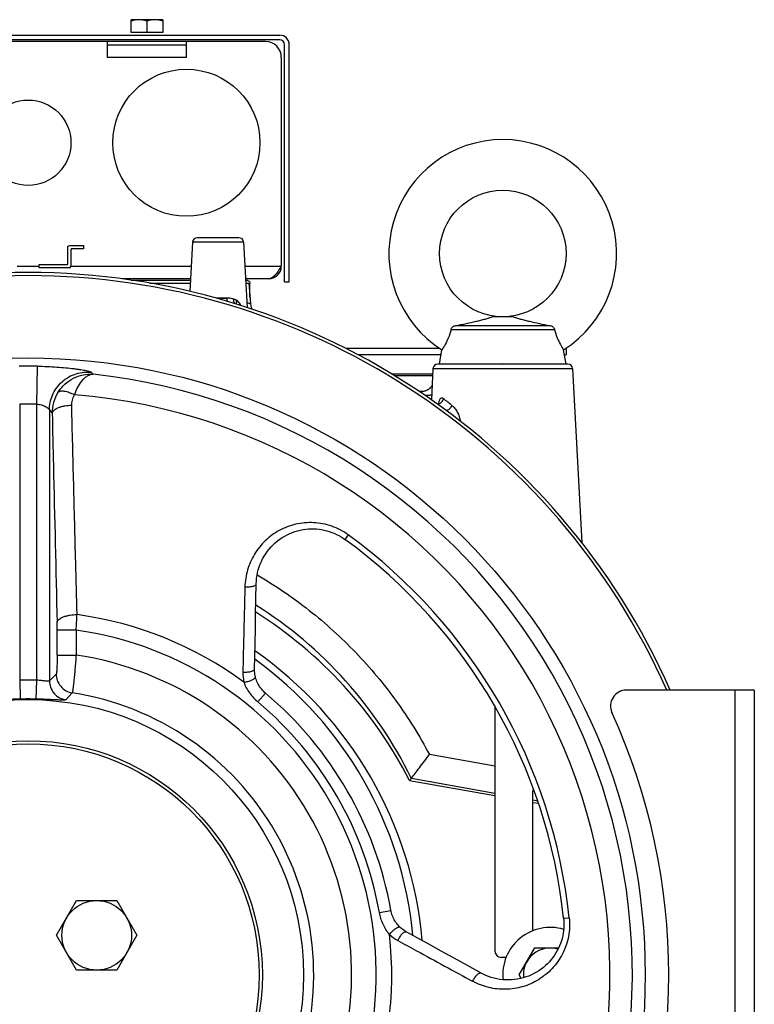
# Model space of a CAD drawing. Extents: x -3114 to 1181, y 8 to 2299.
# Tile 53 of 71: x -726 to -493, y 1151 to 1463. Entities that reach past the tile are written whole.
import ezdxf

# ---------------------------------------------------------------- set-up
doc = ezdxf.new("R2010")
doc.units = 0
doc.header["$LTSCALE"] = 65.395
doc.layers.get('0').update_dxf_attribs({"linetype": 'CONTINUOUS'})

msp = doc.modelspace()

# ---------------------------------------------------------------- linework, layer by layer
at = {"color": 6, "linetype": 'CONTINUOUS'}
for p, q in [((-690.4, 1458.6), (-690.4, 1462.6)), ((-680.4, 1462.6), (-690.4, 1462.6)), ((-685.4, 1462.15), (-685.4, 1458.6)), ((-680.4, 1462.6), (-680.4, 1458.6)), ((-802.4, 1457.7), (-643.4, 1457.7)), ((-640.4, 1379.7), (-640.4, 1454.7)), ((-709.9, 1391.2), (-705.4, 1391.2)), ((-670.97, 1392.28), (-671.79, 1376.71)), ((-662.9, 1393.7), (-663.01, 1393.7)), ((-654.82, 1392.28), (-653.74, 1371.63)), ((-710.4, 1385.45), (-710.4, 1390.7)), ((-709.4, 1389.95), (-709.4, 1384.7)), ((-705.4, 1390.2), (-709.15, 1390.2)), ((-719.4, 1385.2), (-710.65, 1385.2)), ((-709.9, 1384.2), (-719.4, 1384.2)), ((-671.58, 1380.7), (-693.19, 1380.7)), ((-646.9, 1380.7), (-654.22, 1380.7)), ((-653.21, 1379.33), (-652.64, 1372.74)), ((-652.82, 1374.82), (-652.82, 1379.28)), ((-641.9, 1379.7), (-640.4, 1379.7)), ((-569.5, 1368.7), (-576.29, 1368.7)), ((-556.53, 1364.57), (-589.26, 1364.57)), ((-587.75, 1365.9), (-558.04, 1365.9)), ((-592.8, 1358.71), (-622.56, 1358.71)), ((-592.9, 1353.7), (-592.13, 1358.27)), ((-552.9, 1353.7), (-553.66, 1358.27)), ((-552.9, 1358.71), (-552.99, 1358.71)), ((-552.9, 1358.71), (-552.9, 1356.71)), ((-592.39, 1356.71), (-618.67, 1356.71)), ((-553.4, 1356.71), (-552.9, 1356.71)), ((-608.09, 1350.7), (-595.05, 1350.7)), ((-594.97, 1352.28), (-595.48, 1342.47)), ((-573.03, 1353.7), (-572.9, 1353.7)), ((-550.82, 1352.28), (-547.94, 1297.32)), ((-607.23, 1350.16), (-595.08, 1350.16)), ((-598.09, 1345.07), (-598.31, 1345.05)), ((-602.35, 1222.1), (-575.4, 1217.35)), ((-563.4, 1215.23), (-561.6, 1214.92)), ((-713.95, 1173.2), (-707.6, 1184.2)), ((-707.6, 1184.2), (-694.9, 1184.2)), ((-694.9, 1184.2), (-688.54, 1173.2)), ((-707.6, 1162.2), (-713.95, 1173.2)), ((-688.54, 1173.2), (-694.9, 1162.2)), ((-567.71, 1160.7), (-562.8, 1169.2)), ((-562.8, 1169.2), (-555.26, 1169.2)), ((-694.9, 1162.2), (-707.6, 1162.2)), ((-567.08, 1159.6), (-567.71, 1160.7))]:
    msp.add_line(p, q, dxfattribs=at)
at = {"color": 2, "linetype": 'CONTINUOUS'}
for p, q in [((-680.4, 1458.6), (-690.4, 1458.6)), ((-643.4, 1456.2), (-802.4, 1456.2)), ((-647.9, 1455.7), (-797.9, 1455.7)), ((-697.9, 1455.7), (-697.9, 1450.7)), ((-697.9, 1454.7), (-672.9, 1454.7)), ((-672.9, 1450.7), (-672.9, 1455.7)), ((-641.9, 1379.7), (-641.9, 1454.7)), ((-642.9, 1450.7), (-642.9, 1384.7)), ((-705.4, 1391.2), (-705.4, 1390.2)), ((-719.4, 1384.2), (-719.4, 1385.2)), ((-690.32, 1380.27), (-671.6, 1380.27)), ((-684.48, 1379.33), (-671.65, 1379.33)), ((-654.19, 1380.27), (-653.82, 1380.27)), ((-654.14, 1379.33), (-653.21, 1379.33)), ((-660.05, 1374.59), (-663.46, 1374.59))]:
    msp.add_line(p, q, dxfattribs=at)
at = {"color": 9, "linetype": 'CONTINUOUS'}
for p, q in [((-672.9, 1450.7), (-697.9, 1450.7)), ((-654.82, 1392.28), (-670.97, 1392.28)), ((-663.01, 1393.7), (-669.47, 1393.7)), ((-656.32, 1393.7), (-662.9, 1393.7)), ((-726.4, 1384.7), (-719.4, 1384.7)), ((-709.4, 1384.7), (-671.37, 1384.7)), ((-654.42, 1384.7), (-642.9, 1384.7)), ((-660.05, 1374.5), (-663.14, 1374.5)), ((-720.19, 1341.1), (-720.01, 1353.08)), ((-702.97, 1351.18), (-702.41, 1350.54)), ((-550.82, 1352.28), (-594.97, 1352.28)), ((-573.03, 1353.7), (-593.47, 1353.7)), ((-552.32, 1353.7), (-572.9, 1353.7)), ((-725.6, 1341.1), (-725.6, 1253.85)), ((-720.19, 1253.85), (-720.19, 1341.1)), ((-716.2, 1339.26), (-716.2, 1253.6)), ((-716.2, 1339.26), (-715.33, 1338.2)), ((-621.75, 1299.75), (-622.79, 1298.32)), ((-713.76, 1261.79), (-713.76, 1269.64)), ((-707.77, 1269.64), (-713.76, 1269.64)), ((-707.77, 1269.64), (-707.77, 1261.79)), ((-713.76, 1261.79), (-707.77, 1261.79)), ((-716.2, 1253.6), (-714.06, 1255.77)), ((-725.6, 1253.85), (-725.43, 1247.86)), ((-720.37, 1247.86), (-720.19, 1253.85)), ((-711.02, 1247.66), (-708.99, 1249.85)), ((-647.91, 1249.77), (-650.29, 1246.95)), ((-499.4, 1070.7), (-499.4, 1250.7)), ((-575.4, 1226.62), (-596.11, 1230.35)), ((-601.75, 1222.91), (-575.4, 1218.17)), ((-563.4, 1216.01), (-561.87, 1215.73)), ((-611.9, 1180.45), (-608.27, 1181.1)), ((-553.66, 1178.58), (-551.9, 1178.77))]:
    msp.add_line(p, q, dxfattribs=at)
at = {"color": 7, "linetype": 'CONTINUOUS'}
for p, q in [((-493.4, 1250.7), (-533.85, 1250.7)), ((-493.4, 1250.7), (-493.4, 1070.7)), ((-575.4, 1245.57), (-575.4, 1168.2)), ((-563.4, 1174.65), (-563.4, 1218.7)), ((-571.85, 1166.2), (-573.4, 1166.2))]:
    msp.add_line(p, q, dxfattribs=at)
at = {"color": 6, "linetype": 'CONTINUOUS'}
for points in [[(-598.39, 1345.04), (-598.43, 1345.04), (-598.48, 1345.04), (-598.52, 1345.04), (-598.56, 1345.04), (-598.61, 1345.04), (-598.66, 1345.04), (-598.71, 1345.04), (-598.76, 1345.04), (-598.81, 1345.05), (-598.86, 1345.05), (-598.91, 1345.06), (-598.96, 1345.06), (-599.01, 1345.07), (-599.06, 1345.07), (-599.12, 1345.08), (-599.17, 1345.09), (-599.23, 1345.1), (-599.28, 1345.11), (-599.33, 1345.12), (-599.35, 1345.12)], [(-598.3, 1345.05), (-598.32, 1345.05), (-598.36, 1345.05), (-598.39, 1345.04)], [(-598.2, 1345.06), (-598.22, 1345.06), (-598.25, 1345.06), (-598.27, 1345.05), (-598.3, 1345.05)], [(-595.25, 1346.98), (-595.25, 1346.98), (-595.29, 1346.91), (-595.33, 1346.84), (-595.38, 1346.76), (-595.43, 1346.69), (-595.48, 1346.61), (-595.54, 1346.53), (-595.6, 1346.46), (-595.67, 1346.38), (-595.73, 1346.3), (-595.81, 1346.22), (-595.88, 1346.15), (-595.96, 1346.07), (-596.05, 1345.99), (-596.14, 1345.92), (-596.23, 1345.84), (-596.33, 1345.77), (-596.43, 1345.7), (-596.54, 1345.63), (-596.65, 1345.56), (-596.77, 1345.5), (-596.9, 1345.43), (-597.03, 1345.37), (-597.18, 1345.31), (-597.33, 1345.25), (-597.5, 1345.2), (-597.69, 1345.15), (-597.89, 1345.11), (-598.09, 1345.07)]]:
    msp.add_lwpolyline(points, dxfattribs=at)
at = {"color": 7, "linetype": 'CONTINUOUS'}
for points in [[(-650.82, 1284.36), (-650.78, 1285.14), (-650.7, 1286.05), (-650.57, 1286.95), (-650.39, 1287.86), (-650.17, 1288.75), (-649.89, 1289.64), (-649.57, 1290.51), (-649.21, 1291.37), (-648.8, 1292.21), (-648.34, 1293.02), (-647.85, 1293.81), (-647.31, 1294.57), (-646.74, 1295.3), (-646.12, 1296), (-645.48, 1296.66), (-644.8, 1297.29), (-644.1, 1297.88), (-643.37, 1298.42), (-642.62, 1298.93), (-641.84, 1299.39), (-641.05, 1299.82), (-640.24, 1300.2), (-639.42, 1300.53), (-638.59, 1300.83), (-637.75, 1301.08), (-636.9, 1301.28), (-636.05, 1301.45), (-635.2, 1301.57), (-634.34, 1301.65), (-633.49, 1301.68), (-632.65, 1301.68), (-631.8, 1301.63), (-630.97, 1301.55), (-630.15, 1301.43), (-629.33, 1301.27), (-628.53, 1301.07), (-627.74, 1300.83), (-626.96, 1300.56), (-626.2, 1300.26), (-625.45, 1299.92), (-624.73, 1299.54), (-624.02, 1299.14), (-623.34, 1298.7), (-622.79, 1298.32)], [(-651.36, 1257.4), (-651.28, 1261.28), (-651.2, 1265.52), (-651.11, 1269.96), (-651.02, 1274.61), (-650.92, 1279.46), (-650.82, 1284.36)], [(-651.09, 1254.89), (-651.16, 1255.2), (-651.24, 1255.65), (-651.3, 1256.11), (-651.34, 1256.58), (-651.36, 1257.05), (-651.36, 1257.4)], [(-647.91, 1249.77), (-648.18, 1250), (-648.54, 1250.35), (-648.88, 1250.7), (-649.2, 1251.07), (-649.49, 1251.45), (-649.76, 1251.84), (-650.01, 1252.23), (-650.23, 1252.63), (-650.44, 1253.04), (-650.62, 1253.44), (-650.77, 1253.85), (-650.91, 1254.25), (-651.03, 1254.65), (-651.09, 1254.89)], [(-605.42, 1175.79), (-605.61, 1175.97), (-605.89, 1176.27), (-606.17, 1176.59), (-606.44, 1176.93), (-606.7, 1177.29), (-606.95, 1177.67), (-607.19, 1178.06), (-607.4, 1178.48), (-607.6, 1178.9), (-607.78, 1179.35), (-607.94, 1179.81), (-608.08, 1180.28), (-608.2, 1180.76), (-608.27, 1181.1)], [(-553.66, 1178.58), (-553.6, 1177.91), (-553.57, 1177.09), (-553.57, 1176.28), (-553.61, 1175.46), (-553.69, 1174.65), (-553.8, 1173.84), (-553.96, 1173.03), (-554.15, 1172.23), (-554.38, 1171.43), (-554.65, 1170.65), (-554.96, 1169.87), (-555.3, 1169.11), (-555.68, 1168.36), (-556.1, 1167.62), (-556.56, 1166.9), (-557.06, 1166.2), (-557.59, 1165.53), (-558.16, 1164.87), (-558.76, 1164.24), (-559.4, 1163.64), (-560.07, 1163.06), (-560.77, 1162.52), (-561.5, 1162.01), (-562.27, 1161.54), (-563.06, 1161.1), (-563.87, 1160.7), (-564.71, 1160.34), (-565.57, 1160.03), (-566.45, 1159.76), (-567.35, 1159.53), (-568.26, 1159.35), (-569.18, 1159.22), (-570.1, 1159.13), (-571.03, 1159.1), (-571.97, 1159.11), (-572.9, 1159.18), (-573.82, 1159.29), (-574.74, 1159.45), (-575.64, 1159.66), (-576.53, 1159.91), (-577.4, 1160.21), (-578.25, 1160.55), (-579.08, 1160.93), (-579.76, 1161.29)], [(-603.39, 1174.3), (-603.69, 1174.48), (-604.09, 1174.73), (-604.48, 1175), (-604.85, 1175.28), (-605.19, 1175.58), (-605.42, 1175.79)], [(-579.76, 1161.29), (-584.07, 1163.66), (-588.32, 1166), (-592.39, 1168.24), (-596.28, 1170.38), (-599.99, 1172.43), (-603.39, 1174.3)]]:
    msp.add_lwpolyline(points, dxfattribs=at)
at = {"color": 2, "linetype": 'CONTINUOUS'}
for centre, radius in [((-672.9, 1423.7), 23.25), ((-722.9, 1423.7), 13.5)]:
    msp.add_circle(centre, radius, dxfattribs=at)
at = {"color": 6, "linetype": 'CONTINUOUS'}
for centre, radius in [((-572.9, 1388.7), 20), ((-722.9, 1160.7), 74), ((-722.9, 1160.7), 73), ((-701.25, 1173.2), 11)]:
    msp.add_circle(centre, radius, dxfattribs=at)
at = {"color": 7, "linetype": 'CONTINUOUS'}
for radius in [195, 87]:
    msp.add_circle((-722.9, 1160.7), radius, dxfattribs=at)
at = {"color": 6, "linetype": 'CONTINUOUS'}
for centre, radius, start, end in [((-643.4, 1454.7), 3, 0, 90), ((-572.9, 1388.7), 36, 302.2957, 237.7043), ((-669.47, 1392.2), 1.5, 90, 177), ((-656.32, 1392.2), 1.5, 3, 90), ((-709.9, 1384.7), 0.5, 270, 360), ((-646.9, 1384.7), 4, 270, 360), ((-647.66, 1373.18), 5, 185, 204.01), ((-593.47, 1352.2), 1.5, 90, 177), ((-552.32, 1352.2), 1.5, 3, 90), ((-722.9, 1160.7), 135.28, 26.9943, 57.8945), ((-722.9, 1160.7), 125, 4.9753, 55.023), ((-599.81, 1221.35), 2.5, 141.1447, 143.5792), ((-557.9, 1160.7), 15, 73.5363, 185.8392), ((-557.9, 1160.7), 8.5, 73.1985, 186.1443)]:
    msp.add_arc(centre, radius, start, end, dxfattribs=at)
at = {"color": 2, "linetype": 'CONTINUOUS'}
for centre, radius, start, end in [((-647.9, 1450.7), 5, 0.0001, 89.9999), ((-643.4, 1454.7), 1.5, 0.0002, 89.9998), ((-658.72, 1371.37), 2.97, 56.8119, 57.8082)]:
    msp.add_arc(centre, radius, start, end, dxfattribs=at)
at = {"color": 7, "linetype": 'CONTINUOUS'}
for centre, radius, start, end in [((-722.9, 1160.7), 222, 23.9188, 156.0812), ((-722.9, 1160.7), 221, 24.034, 155.9659), ((-722.9, 1160.7), 170.18, 6.0319, 53.9681), ((-722.9, 1160.7), 116.43, 10.0928, 49.9072), ((-533.85, 1245.7), 5, 90, 204.4963), ((-720.4, 1160.7), 200, 335.5037, 24.4963), ((-561.4, 1218.7), 2, 155.6244, 180), ((-573.4, 1168.2), 2, 180, 270)]:
    msp.add_arc(centre, radius, start, end, dxfattribs=at)
at = {"color": 9, "linetype": 'CONTINUOUS'}
for centre, radius, start, end in [((-722.9, 1160.7), 192.4, 89.1412, 90.8588), ((-722.9, 1160.7), 190.95, 336.1585, 83.8415), ((-598.5, 1348.82), 3.79, 257.3434, 272.9351), ((-722.9, 1160.7), 183.88, 334.5624, 85.4376), ((-721.51, 1174.93), 212.24, 51.3552, 52.2691), ((-722.9, 1160.7), 180.42, 89.1412, 90.8588), ((-722.9, 1160.7), 171.95, 6.0319, 53.9681), ((-722.92, 1163.61), 134.81, 26.0605, 57.7348), ((-1027.27, 1291.75), 320.26, 356.0412, 356.923), ((-722.9, 1160.7), 114.9, 53.6159, 82.2827), ((-820.05, 1269.7), 106.29, 359.9655, 1.305), ((-722.9, 1160.7), 109.99, 337.9059, 82.0941), ((-722.9, 1160.7), 102.21, 338.5115, 81.4885), ((-722.9, 1161.49), 122.17, 5.4767, 54.1166), ((-642.23, 1256.13), 12.84, 178.5581, 193.1714), ((-722.9, 1160.7), 93.19, 88.3372, 91.6628), ((-722.9, 1160.7), 90.24, 338.8675, 81.1325), ((-722.9, 1160.7), 87.2, 88.3372, 91.6628), ((-722.9, 1160.7), 112.74, 10.0928, 49.9072), ((-722.9, 1160.7), 114.9, 337.7172, 6.3841), ((-599.87, 1182.91), 12.93, 226.8781, 241.3938)]:
    msp.add_arc(centre, radius, start, end, dxfattribs=at)
at = {"color": 6, "linetype": 'CONTINUOUS'}
for points, knots in [([(-687.9, 1462.6), (-688.32, 1462.6), (-689.17, 1462.51), (-689.99, 1462.29), (-690.4, 1462.15)], [0, 0, 0, 0, 0.498128, 1, 1, 1, 1]), ([(-685.4, 1462.15), (-685.8, 1462.29), (-686.62, 1462.51), (-687.47, 1462.6), (-687.9, 1462.6)], [0, 0, 0, 0, 0.501872, 1, 1, 1, 1]), ([(-682.9, 1462.6), (-683.32, 1462.6), (-684.17, 1462.51), (-684.99, 1462.29), (-685.4, 1462.15)], [0, 0, 0, 0, 0.498128, 1, 1, 1, 1]), ([(-680.4, 1462.15), (-680.8, 1462.29), (-681.62, 1462.51), (-682.47, 1462.6), (-682.9, 1462.6)], [0, 0, 0, 0, 0.501872, 1, 1, 1, 1]), ([(-642.9, 1384.7), (-643.22, 1384.18), (-643.84, 1383.21), (-644.67, 1382.08), (-645.36, 1381.38), (-645.86, 1381), (-646.37, 1380.75), (-646.73, 1380.7), (-646.9, 1380.7)], [0, 0, 0, 0, 0.312601, 0.592695, 0.71328, 0.819587, 0.913511, 1, 1, 1, 1]), ([(-587.75, 1365.9), (-586.66, 1366.11), (-584.51, 1366.56), (-581.89, 1367.14), (-579.89, 1367.62), (-578.52, 1367.98), (-577.33, 1368.32), (-576.6, 1368.56), (-576.29, 1368.7)], [0, 0, 0, 0, 0.283871, 0.555153, 0.683643, 0.805097, 0.914913, 1, 1, 1, 1]), ([(-569.5, 1368.7), (-569.2, 1368.56), (-568.47, 1368.32), (-567.27, 1367.98), (-565.9, 1367.62), (-563.9, 1367.14), (-561.28, 1366.56), (-559.14, 1366.11), (-558.04, 1365.9)], [0, 0, 0, 0, 0.085086, 0.194902, 0.316356, 0.444847, 0.716129, 1, 1, 1, 1]), ([(-589.26, 1364.57), (-589.48, 1363.69), (-590.01, 1362.11), (-591.03, 1360.02), (-591.76, 1358.82), (-592.13, 1358.27)], [0, 0, 0, 0, 0.391958, 0.714796, 1, 1, 1, 1]), ([(-589.26, 1364.57), (-589.24, 1364.76), (-589.1, 1365.15), (-588.83, 1365.44), (-588.67, 1365.56)], [0, 0, 0, 0, 0.4985, 1, 1, 1, 1]), ([(-588.67, 1365.56), (-588.54, 1365.66), (-588.24, 1365.82), (-587.92, 1365.89), (-587.75, 1365.9)], [0, 0, 0, 0, 0.50023, 1, 1, 1, 1]), ([(-558.04, 1365.9), (-557.88, 1365.89), (-557.55, 1365.82), (-557.25, 1365.66), (-557.12, 1365.56)], [0, 0, 0, 0, 0.49977, 1, 1, 1, 1]), ([(-557.12, 1365.56), (-556.97, 1365.44), (-556.69, 1365.15), (-556.56, 1364.76), (-556.53, 1364.57)], [0, 0, 0, 0, 0.501499, 1, 1, 1, 1]), ([(-556.53, 1364.57), (-556.31, 1363.69), (-555.78, 1362.11), (-554.77, 1360.02), (-554.03, 1358.82), (-553.66, 1358.27)], [0, 0, 0, 0, 0.391959, 0.714795, 1, 1, 1, 1]), ([(-601.75, 1222.91), (-601.37, 1223.38), (-600.54, 1224.44), (-598.64, 1226.91), (-597.14, 1228.93), (-596.1, 1230.35)], [0, 0, 0, 0, 0.192781, 0.434985, 1, 1, 1, 1])]:
    msp.add_open_spline(points, degree=3, knots=knots, dxfattribs=at)
at = {"color": 2, "linetype": 'CONTINUOUS'}
msp.add_open_spline([(-710.4, 1390.7), (-710.4, 1390.82), (-710.29, 1391.09), (-710.02, 1391.2), (-709.9, 1391.2)], degree=3, dxfattribs=at)
for points, knots in [([(-709.15, 1390.2), (-709.21, 1390.2), (-709.34, 1390.14), (-709.4, 1390.01), (-709.4, 1389.95)], [0, 0, 0, 0, 0.5, 1, 1, 1, 1]), ([(-710.65, 1385.2), (-710.58, 1385.2), (-710.45, 1385.25), (-710.4, 1385.38), (-710.4, 1385.45)], [0, 0, 0, 0, 0.5, 1, 1, 1, 1]), ([(-653.82, 1380.27), (-653.69, 1380.27), (-653.43, 1380.22), (-653.09, 1380), (-652.87, 1379.67), (-652.82, 1379.4), (-652.82, 1379.27)], [0, 0, 0, 0, 0.250001, 0.5, 0.749999, 1, 1, 1, 1]), ([(-659.93, 1373.56), (-659.95, 1373.64), (-660.02, 1373.98), (-660.04, 1374.33), (-660.05, 1374.59)], [0, 0, 0, 0, 0.243788, 1, 1, 1, 1]), ([(-657.12, 1373.97), (-657.17, 1373.75), (-657.24, 1373.33), (-657.19, 1372.9), (-657.11, 1372.72)], [0, 0, 0, 0, 0.525032, 1, 1, 1, 1]), ([(-657.09, 1373.85), (-657.12, 1373.77), (-657.19, 1373.48), (-657.21, 1373.16), (-657.18, 1372.94)], [0, 0, 0, 0, 0.265056, 1, 1, 1, 1]), ([(-655.66, 1372.25), (-655.82, 1372.61), (-656.12, 1373.11), (-656.66, 1373.65), (-656.96, 1373.87), (-657.12, 1373.97)], [0, 0, 0, 0, 0.512324, 0.757252, 1, 1, 1, 1]), ([(-593.55, 1341.12), (-593.33, 1341.12), (-592.87, 1341.23), (-592.28, 1341.63), (-591.85, 1342.18), (-591.68, 1342.59), (-591.63, 1342.79)], [0, 0, 0, 0, 0.241517, 0.509048, 0.771309, 1, 1, 1, 1]), ([(-591.63, 1342.79), (-591.71, 1342.85), (-591.87, 1342.96), (-592.15, 1343.04), (-592.43, 1342.98), (-592.68, 1342.79), (-592.88, 1342.48), (-593.04, 1342.09), (-593.16, 1341.64), (-593.22, 1341.32), (-593.24, 1341.16)], [0, 0, 0, 0, 0.104571, 0.198694, 0.290229, 0.393908, 0.519756, 0.666933, 0.829125, 1, 1, 1, 1])]:
    msp.add_open_spline(points, degree=3, knots=knots, dxfattribs=at)
at = {"color": 9, "linetype": 'CONTINUOUS'}
for points, knots in [([(-657.88, 1374.3), (-658.05, 1374.34), (-658.76, 1374.52), (-659.49, 1374.59), (-660.05, 1374.59)], [0, 0, 0, 0, 0.238973, 1, 1, 1, 1]), ([(-657.72, 1372.91), (-657.82, 1373.11), (-657.92, 1373.58), (-657.91, 1374.05), (-657.88, 1374.3)], [0, 0, 0, 0, 0.471167, 1, 1, 1, 1]), ([(-657.88, 1374.3), (-657.81, 1374.28), (-657.55, 1374.2), (-657.29, 1374.08), (-657.12, 1373.97)], [0, 0, 0, 0, 0.252547, 1, 1, 1, 1]), ([(-655.77, 1372.29), (-655.92, 1372.61), (-656.28, 1373.2), (-656.81, 1373.67), (-657.09, 1373.85)], [0, 0, 0, 0, 0.511919, 1, 1, 1, 1]), ([(-652.64, 1372.74), (-652.66, 1372.75), (-652.76, 1372.79), (-652.98, 1372.86), (-653.35, 1372.98), (-653.64, 1373.06), (-653.81, 1373.1)], [0, 0, 0, 0, 0.064923, 0.256741, 0.570899, 1, 1, 1, 1]), ([(-720.01, 1353.08), (-718.97, 1353.06), (-716.91, 1353), (-713.9, 1352.84), (-711.09, 1352.61), (-708.92, 1352.37), (-707.34, 1352.16), (-706.32, 1352.01), (-705.41, 1351.86), (-704.64, 1351.71), (-704, 1351.56), (-703.52, 1351.43), (-703.21, 1351.32), (-703.04, 1351.24), (-702.99, 1351.2), (-702.97, 1351.18)], [0, 0, 0, 0, 0.182171, 0.358851, 0.524529, 0.673649, 0.740265, 0.80067, 0.854202, 0.900235, 0.938205, 0.967636, 0.988202, 0.995157, 1, 1, 1, 1]), ([(-716.2, 1339.26), (-716.2, 1340.03), (-716.04, 1341.63), (-715.31, 1343.98), (-714.05, 1346.24), (-712.29, 1348.22), (-710.14, 1349.76), (-707.76, 1350.78), (-705.34, 1351.26), (-703.73, 1351.25), (-702.97, 1351.18)], [0, 0, 0, 0, 0.115267, 0.238472, 0.367612, 0.499947, 0.632292, 0.761457, 0.884696, 1, 1, 1, 1]), ([(-713.5, 1344.78), (-712.89, 1345.75), (-711.44, 1347.51), (-708.68, 1349.41), (-705.6, 1350.49), (-703.46, 1350.62), (-702.41, 1350.54)], [0, 0, 0, 0, 0.261727, 0.514902, 0.760184, 1, 1, 1, 1]), ([(-708.27, 1344), (-707.94, 1344.96), (-707.22, 1346.68), (-705.96, 1348.53), (-704.85, 1349.58), (-704.05, 1350.12), (-703.23, 1350.46), (-702.68, 1350.54), (-702.41, 1350.54)], [0, 0, 0, 0, 0.328894, 0.601729, 0.71738, 0.820614, 0.913691, 1, 1, 1, 1]), ([(-713.5, 1344.78), (-714.1, 1343.81), (-715.04, 1341.67), (-715.34, 1339.35), (-715.33, 1338.2)], [0, 0, 0, 0, 0.500118, 1, 1, 1, 1]), ([(-708.27, 1344), (-708.8, 1344.27), (-709.62, 1344.63), (-710.71, 1344.97), (-711.47, 1345.13), (-712.15, 1345.19), (-712.83, 1345.16), (-713.31, 1344.98), (-713.5, 1344.78)], [0, 0, 0, 0, 0.326508, 0.481778, 0.623699, 0.747323, 0.85059, 1, 1, 1, 1]), ([(-709.15, 1340.65), (-709.17, 1341.23), (-709.03, 1342.41), (-708.57, 1343.5), (-708.27, 1344)], [0, 0, 0, 0, 0.49981, 1, 1, 1, 1]), ([(-595.41, 1343.96), (-595.44, 1343.95), (-595.51, 1343.92), (-595.66, 1343.89), (-595.85, 1343.87), (-596.19, 1343.84), (-596.72, 1343.82), (-597.17, 1343.82), (-597.42, 1343.82)], [0, 0, 0, 0, 0.048162, 0.120069, 0.215592, 0.333752, 0.632071, 1, 1, 1, 1]), ([(-720.19, 1341.1), (-719.7, 1341.07), (-718.75, 1340.91), (-717.68, 1340.49), (-716.98, 1340.08), (-716.59, 1339.79), (-716.33, 1339.53), (-716.21, 1339.35), (-716.2, 1339.26)], [0, 0, 0, 0, 0.327338, 0.626979, 0.755154, 0.862336, 0.944302, 1, 1, 1, 1]), ([(-709.15, 1340.65), (-709.89, 1340.65), (-710.99, 1340.56), (-712.41, 1340.26), (-713.38, 1339.96), (-714.18, 1339.58), (-714.79, 1339.15), (-715.19, 1338.69), (-715.31, 1338.36), (-715.33, 1338.2)], [0, 0, 0, 0, 0.314234, 0.471662, 0.617928, 0.745639, 0.850658, 0.933558, 1, 1, 1, 1]), ([(-715.33, 1338.2), (-715.2, 1332.7), (-714.69, 1310.67), (-714.17, 1288.65), (-713.79, 1272.13)], [0, 0, 0, 0, 0.249909, 1, 1, 1, 1]), ([(-707.47, 1274.56), (-707.61, 1280.07), (-707.97, 1293.84), (-708.54, 1315.87), (-708.95, 1332.39), (-709.15, 1340.65)], [0, 0, 0, 0, 0.250131, 0.625139, 1, 1, 1, 1]), ([(-590.82, 1339.11), (-590.62, 1339.12), (-590.21, 1339.25), (-589.68, 1339.63), (-589.25, 1340.13), (-589.04, 1340.51), (-588.97, 1340.7)], [0, 0, 0, 0, 0.22726, 0.493117, 0.762326, 1, 1, 1, 1]), ([(-588.97, 1340.7), (-588.62, 1340.42), (-588.01, 1339.74), (-587.24, 1338.54), (-586.62, 1337.18), (-586.35, 1336.18), (-586.29, 1335.66)], [0, 0, 0, 0, 0.226249, 0.47206, 0.730888, 1, 1, 1, 1]), ([(-621.75, 1299.75), (-623.34, 1300.91), (-626.85, 1302.75), (-632.63, 1303.89), (-638.39, 1303.38), (-643.67, 1301.36), (-648.15, 1298.08), (-651.58, 1293.8), (-653.8, 1288.79), (-654.37, 1285.17), (-654.41, 1283.35)], [0, 0, 0, 0, 0.131758, 0.261937, 0.38952, 0.514279, 0.636659, 0.757577, 0.878236, 1, 1, 1, 1]), ([(-650.53, 1287.13), (-644.8, 1283.78), (-633.8, 1276.28), (-619.02, 1262.86), (-606.23, 1247.52), (-599.21, 1236.21), (-596.11, 1230.35)], [0, 0, 0, 0, 0.250032, 0.500042, 0.750031, 1, 1, 1, 1]), ([(-654.41, 1283.35), (-654.47, 1281.12), (-654.69, 1272.15), (-654.91, 1263.18), (-655.07, 1256.45)], [0, 0, 0, 0, 0.24933, 1, 1, 1, 1]), ([(-654.41, 1283.35), (-654.01, 1283.32), (-653.38, 1283.31), (-652.56, 1283.39), (-651.97, 1283.51), (-651.48, 1283.67), (-651.11, 1283.88), (-650.88, 1284.11), (-650.82, 1284.29), (-650.82, 1284.36)], [0, 0, 0, 0, 0.308574, 0.471365, 0.624839, 0.757736, 0.863024, 0.940891, 1, 1, 1, 1]), ([(-713.79, 1272.13), (-713.77, 1272.28), (-713.64, 1272.62), (-713.23, 1273.08), (-712.61, 1273.51), (-711.78, 1273.89), (-710.79, 1274.19), (-709.34, 1274.48), (-708.21, 1274.56), (-707.47, 1274.56)], [0, 0, 0, 0, 0.065731, 0.148296, 0.253478, 0.381761, 0.528736, 0.686645, 1, 1, 1, 1]), ([(-713.76, 1261.79), (-713.76, 1261.41), (-713.76, 1260.66), (-713.78, 1259.58), (-713.81, 1258.58), (-713.84, 1257.69), (-713.88, 1257.04), (-713.91, 1256.6), (-713.94, 1256.33), (-713.96, 1256.12), (-713.99, 1255.96), (-714.02, 1255.85), (-714.04, 1255.79), (-714.06, 1255.77)], [0, 0, 0, 0, 0.188025, 0.36938, 0.537589, 0.686731, 0.811318, 0.863035, 0.907032, 0.942873, 0.970342, 0.989336, 1, 1, 1, 1]), ([(-707.77, 1261.79), (-707.82, 1261.04), (-707.94, 1259.56), (-708.12, 1257.42), (-708.3, 1255.44), (-708.47, 1253.68), (-708.61, 1252.38), (-708.72, 1251.5), (-708.78, 1250.98), (-708.84, 1250.56), (-708.89, 1250.23), (-708.94, 1250.01), (-708.97, 1249.89), (-708.99, 1249.85)], [0, 0, 0, 0, 0.187909, 0.369182, 0.537393, 0.686545, 0.811299, 0.86309, 0.907183, 0.943184, 0.97078, 0.989748, 1, 1, 1, 1]), ([(-655.07, 1256.45), (-654.65, 1256.41), (-653.99, 1256.39), (-653.14, 1256.47), (-652.53, 1256.58), (-652.03, 1256.74), (-651.66, 1256.93), (-651.42, 1257.15), (-651.36, 1257.32), (-651.36, 1257.39)], [0, 0, 0, 0, 0.315715, 0.481886, 0.637042, 0.76932, 0.871884, 0.945634, 1, 1, 1, 1]), ([(-714.06, 1255.77), (-714.05, 1255.1), (-713.81, 1253.7), (-712.73, 1251.82), (-711.04, 1250.43), (-709.67, 1249.96), (-708.99, 1249.85)], [0, 0, 0, 0, 0.238292, 0.494922, 0.754344, 1, 1, 1, 1]), ([(-654.74, 1253.2), (-654.53, 1253.23), (-654.11, 1253.31), (-653.45, 1253.47), (-652.79, 1253.67), (-652.18, 1253.91), (-651.74, 1254.14), (-651.46, 1254.33), (-651.23, 1254.52), (-651.05, 1254.74), (-651.09, 1254.89)], [0, 0, 0, 0, 0.147388, 0.311681, 0.482148, 0.644026, 0.782417, 0.839422, 0.887488, 1, 1, 1, 1]), ([(-716.2, 1253.6), (-716.21, 1253.56), (-716.3, 1253.52), (-716.42, 1253.5), (-716.63, 1253.49), (-716.97, 1253.51), (-717.45, 1253.56), (-718.04, 1253.63), (-718.96, 1253.74), (-719.69, 1253.81), (-720.19, 1253.85)], [0, 0, 0, 0, 0.032764, 0.059396, 0.093922, 0.18684, 0.309465, 0.457968, 0.626819, 1, 1, 1, 1]), ([(-716.2, 1253.6), (-716.2, 1252.92), (-715.95, 1251.49), (-714.84, 1249.59), (-713.1, 1248.21), (-711.71, 1247.76), (-711.02, 1247.66)], [0, 0, 0, 0, 0.238947, 0.496139, 0.755461, 1, 1, 1, 1]), ([(-654.74, 1253.2), (-654.31, 1251.99), (-653.07, 1249.69), (-651.28, 1247.78), (-650.29, 1246.95)], [0, 0, 0, 0, 0.496834, 1, 1, 1, 1]), ([(-725.43, 1247.86), (-726.03, 1247.85), (-727.22, 1247.81), (-728.94, 1247.74), (-730.52, 1247.66), (-731.89, 1247.6), (-732.89, 1247.56), (-733.55, 1247.55), (-733.95, 1247.55), (-734.26, 1247.56), (-734.5, 1247.58), (-734.67, 1247.61), (-734.75, 1247.64), (-734.78, 1247.66)], [0, 0, 0, 0, 0.194584, 0.380792, 0.551093, 0.699315, 0.820811, 0.870478, 0.912357, 0.946253, 0.972057, 0.989812, 1, 1, 1, 1]), ([(-711.02, 1247.66), (-711.04, 1247.64), (-711.13, 1247.61), (-711.29, 1247.58), (-711.53, 1247.56), (-711.85, 1247.55), (-712.24, 1247.55), (-712.9, 1247.56), (-713.9, 1247.6), (-715.27, 1247.66), (-716.85, 1247.74), (-718.57, 1247.81), (-719.76, 1247.85), (-720.37, 1247.86)], [0, 0, 0, 0, 0.010187, 0.027942, 0.053745, 0.087641, 0.12952, 0.179187, 0.300683, 0.448907, 0.619211, 0.805421, 1, 1, 1, 1]), ([(-608.71, 1173.47), (-609.54, 1174.45), (-610.92, 1176.68), (-611.67, 1179.18), (-611.9, 1180.45)], [0, 0, 0, 0, 0.496841, 1, 1, 1, 1]), ([(-551.9, 1178.77), (-551.69, 1176.81), (-551.85, 1172.84), (-553.76, 1167.28), (-557.08, 1162.55), (-561.47, 1158.98), (-566.55, 1156.74), (-571.97, 1155.91), (-577.42, 1156.49), (-580.84, 1157.81), (-582.43, 1158.68)], [0, 0, 0, 0, 0.131757, 0.261935, 0.389518, 0.514275, 0.636655, 0.757571, 0.878232, 1, 1, 1, 1]), ([(-608.71, 1173.47), (-608.58, 1173.63), (-608.3, 1173.97), (-607.84, 1174.45), (-607.33, 1174.92), (-606.81, 1175.33), (-606.39, 1175.6), (-606.09, 1175.75), (-605.81, 1175.85), (-605.53, 1175.89), (-605.42, 1175.79)], [0, 0, 0, 0, 0.147388, 0.311681, 0.482149, 0.644026, 0.782417, 0.839422, 0.887488, 1, 1, 1, 1]), ([(-606.06, 1171.56), (-605.89, 1171.94), (-605.58, 1172.51), (-605.09, 1173.21), (-604.69, 1173.67), (-604.3, 1174.04), (-603.94, 1174.27), (-603.64, 1174.37), (-603.45, 1174.34), (-603.39, 1174.3)], [0, 0, 0, 0, 0.310364, 0.475351, 0.630802, 0.764568, 0.869078, 0.944483, 1, 1, 1, 1]), ([(-606.06, 1171.56), (-604.08, 1170.48), (-596.21, 1166.19), (-588.33, 1161.89), (-582.43, 1158.68)], [0, 0, 0, 0, 0.250727, 1, 1, 1, 1]), ([(-582.43, 1158.68), (-582.26, 1159.05), (-581.95, 1159.6), (-581.47, 1160.27), (-581.07, 1160.72), (-580.68, 1161.06), (-580.32, 1161.28), (-580.01, 1161.36), (-579.83, 1161.32), (-579.76, 1161.29)], [0, 0, 0, 0, 0.310806, 0.474101, 0.627477, 0.759778, 0.864258, 0.941411, 1, 1, 1, 1])]:
    msp.add_open_spline(points, degree=3, knots=knots, dxfattribs=at)
at = {"color": 6, "linetype": 'CONTINUOUS'}
msp.add_open_spline([(-601.82, 1222.83), (-601.99, 1222.59), (-602.17, 1222.34), (-602.35, 1222.1)], degree=3, dxfattribs=at)

doc.saveas('drawing.dxf')
